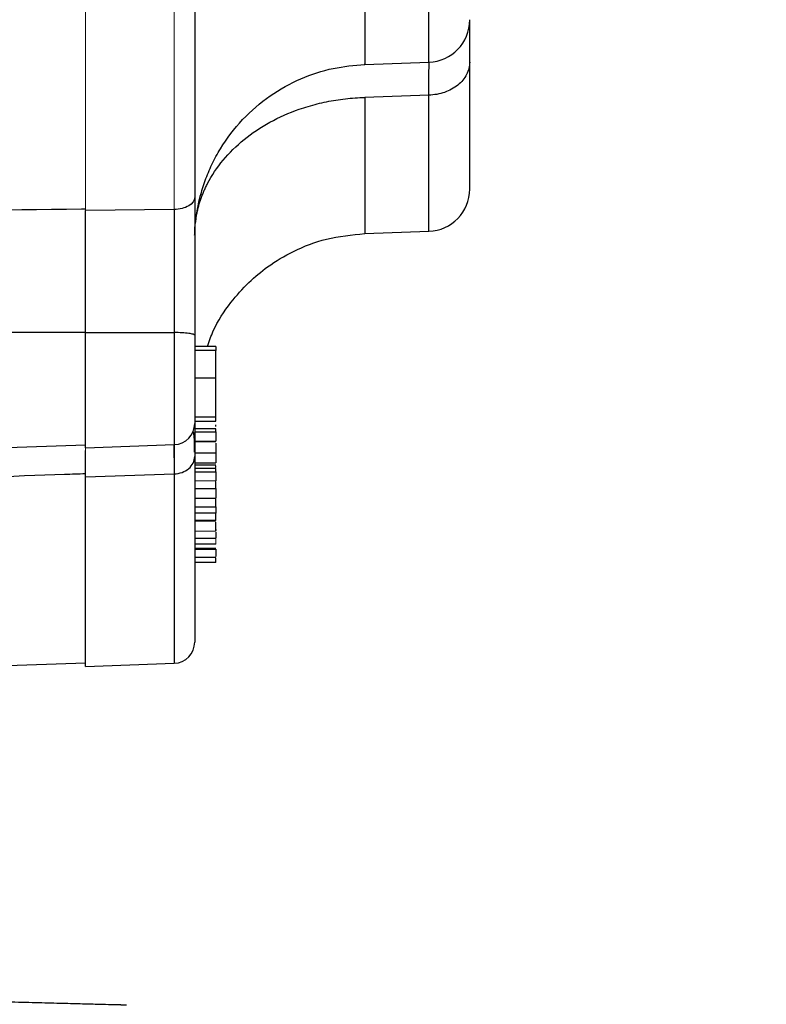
# Model space of a CAD drawing. Header units: inches. Extents: x 0.3 to 34.1, y 0.2 to 21.7.
# Tile 18 of 28: x 24.4 to 27, y 5 to 8.5. Entities that reach past the tile are written whole.
import ezdxf

# ---------------------------------------------------------------- set-up
doc = ezdxf.new("R2010")
doc.units = ezdxf.units.IN
doc.header["$MEASUREMENT"] = 0
doc.layers.add('SLD-0', color=7, linetype='Continuous', lineweight=25)
doc.styles.add('SLDTEXTSTYLE0', font='TXT', dxfattribs={"width": 0.75})
doc.dimstyles.new('SLDDIMSTYLE0', dxfattribs={"dimtxt": 0.125, "dimasz": 0.13, "dimexe": 0, "dimexo": 0.0625, "dimgap": 0.03125, "dimtad": 0, "dimtih": 1, "dimtoh": 1, "dimlfac": 0.8, "dimrnd": 1e-09, "dimzin": 12, "dimdsep": 46, "dimtxsty": 'SLDTEXTSTYLE0', "dimsah": 1, "dimcen": 0.09, "dimadec": 0, "dimazin": 3, "dimtfac": 1, "dimtofl": 0, "dimtmove": 0, "dimatfit": 3, "dimfxl": 1, "dimfrac": 2, "dimtolj": 1, "dimtzin": 12, "dimarcsym": 0})
doc.dimstyles.new('SLDDIMSTYLE1', dxfattribs={"dimtxt": 0.125, "dimasz": 0.13, "dimexe": 0, "dimexo": 0.0625, "dimgap": 0.03125, "dimtad": 0, "dimtih": 1, "dimtoh": 1, "dimlfac": 0.8, "dimrnd": 1e-09, "dimzin": 4, "dimdsep": 46, "dimtxsty": 'SLDTEXTSTYLE0', "dimsah": 1, "dimcen": 0.09, "dimadec": 0, "dimazin": 1, "dimtfac": 1, "dimtofl": 0, "dimtmove": 0, "dimatfit": 3, "dimfxl": 1, "dimfrac": 2, "dimtolj": 1, "dimtzin": 12, "dimarcsym": 0})

# ---------------------------------------------------------------- blocks, each defined once
blk = doc.blocks.new('_D_9')
at = {"layer": 'SLD-0'}
for p, q in [((21.8527, 13.8036), (27.7719, 13.8036)), ((27.6469, 13.8036), (27.6469, 9.1507)), ((27.3929, 9.1253), (27.3548, 9.1253)), ((27.3548, 9.1253), (27.3548, 8.9269)), ((27.9009, 9.1253), (27.9389, 9.1253)), ((27.9389, 9.1253), (27.9389, 8.9269)), ((27.3548, 8.9269), (27.3929, 8.9269)), ((27.9389, 8.9269), (27.9009, 8.9269)), ((27.6469, 4.6728), (27.6469, 8.7399)), ((23.422, 4.6728), (27.7719, 4.6728))]:
    blk.add_line(p, q, dxfattribs=at)
for points in [[(27.6469, 13.8036), (27.6269, 13.6736), (27.6669, 13.6736)], [(27.6469, 4.6728), (27.6669, 4.8028), (27.6269, 4.8028)]]:
    blk.add_solid(points, dxfattribs=at)
at = {"layer": 'SLD-0', "char_height": 0.125, "attachment_point": 1, "style": 'SLDTEXTSTYLE0'}
for s, insert in [('185.54', (27.3929, 9.088)), ('7.30', (27.4852, 8.901))]:
    blk.add_mtext(s, dxfattribs=dict(at, insert=insert))
blk = doc.blocks.new('_D_10')
at = {"layer": 'SLD-0'}
for p, q in [((21.8527, 13.8036), (28.7167, 13.8036)), ((28.5917, 13.8036), (28.5917, 9.1507)), ((28.3378, 9.1253), (28.2997, 9.1253)), ((28.2997, 9.1253), (28.2997, 8.9269)), ((28.8457, 9.1253), (28.8838, 9.1253)), ((28.8838, 9.1253), (28.8838, 8.9269)), ((28.2997, 8.9269), (28.3378, 8.9269)), ((28.8838, 8.9269), (28.8457, 8.9269)), ((28.5917, 3.1228), (28.5917, 8.7399)), ((21.0715, 3.1228), (28.7167, 3.1228))]:
    blk.add_line(p, q, dxfattribs=at)
for points in [[(28.5917, 13.8036), (28.5717, 13.6736), (28.6117, 13.6736)], [(28.5917, 3.1228), (28.6117, 3.2528), (28.5717, 3.2528)]]:
    blk.add_solid(points, dxfattribs=at)
at = {"layer": 'SLD-0', "char_height": 0.125, "attachment_point": 1, "style": 'SLDTEXTSTYLE0'}
for s, insert in [('217.03', (28.3378, 9.088)), ('8.54', (28.4301, 8.901))]:
    blk.add_mtext(s, dxfattribs=dict(at, insert=insert))

msp = doc.modelspace()

# ---------------------------------------------------------------- linework, layer by layer
at = {"color": 144, "linetype": 'Continuous', "lineweight": 18}
for p, q in [((24.6334, 7.8075), (24.6334, 12.0996)), ((24.9485, 12.0963), (24.9485, 7.8108)), ((24.6333, 6.9728), (24.6333, 6.9765)), ((24.6334, 6.8619), (24.6334, 6.8731)), ((25.0209, 6.848), (25.0959, 6.848)), ((25.0959, 6.7053), (25.0209, 6.7053)), ((25.0209, 6.6694), (25.0959, 6.6694)), ((25.0209, 6.6443), (25.0959, 6.6443)), ((25.0959, 6.6694), (25.0959, 6.6692)), ((25.0959, 6.623), (25.0209, 6.623))]:
    msp.add_line(p, q, dxfattribs=at)
at = {"color": 8, "linetype": 'Continuous', "lineweight": 25}
for p, q in [((25.8511, 8.3335), (25.8511, 9.1262)), ((25.8511, 7.7336), (25.8511, 8.2166)), ((25.624, 8.2086), (25.624, 7.7257)), ((24.9485, 7.3744), (24.9485, 6.9768)), ((24.9485, 6.873), (24.9485, 6.201))]:
    msp.add_line(p, q, dxfattribs=at)
at = {"color": 7, "linetype": 'Continuous', "lineweight": 25}
for p, q in [((25.6239, 8.3256), (25.8511, 8.3335)), ((25.8511, 8.2166), (25.624, 8.2086)), ((24.9485, 7.8108), (24.6334, 7.8075)), ((25.0249, 7.7659), (25.0259, 7.781)), ((25.624, 7.7257), (25.8511, 7.7336)), ((24.6334, 7.3742), (24.9485, 7.3744)), ((24.6334, 6.9658), (24.6334, 7.3742)), ((25.0209, 7.3648), (25.0209, 7.0517)), ((25.0959, 7.3249), (25.0209, 7.3249)), ((25.0959, 7.3104), (25.0209, 7.3104)), ((25.0959, 7.2132), (25.0959, 7.3104)), ((25.0209, 7.2132), (25.0959, 7.2132)), ((25.0209, 7.0753), (25.0959, 7.0753)), ((25.0209, 7.0594), (25.0959, 7.0594)), ((25.0959, 7.0327), (25.0209, 7.0327)), ((25.0209, 7.0225), (25.0959, 7.0225)), ((25.0209, 6.9895), (25.0959, 6.9895)), ((25.0209, 6.9879), (25.0959, 6.9879)), ((21.8027, 6.8776), (24.6334, 6.9765)), ((24.6334, 6.9731), (24.6305, 6.973)), ((24.6334, 6.9658), (24.9485, 6.9768)), ((25.0209, 6.9476), (25.0959, 6.9476)), ((25.0209, 6.9125), (25.0959, 6.9125)), ((25.0209, 6.9056), (25.0959, 6.9056)), ((25.0959, 6.8923), (25.0209, 6.8923)), ((25.0959, 6.8951), (25.0959, 6.901)), ((24.6334, 6.8619), (24.9485, 6.873)), ((24.6334, 6.19), (24.6334, 6.8619)), ((25.0209, 6.8799), (25.0959, 6.8799)), ((25.0209, 6.8214), (25.0959, 6.8214)), ((25.0959, 6.8214), (25.0959, 6.846)), ((25.0209, 6.7869), (25.0959, 6.7869)), ((25.0959, 6.7555), (25.0959, 6.784)), ((25.0209, 6.7555), (25.0959, 6.7555)), ((25.0959, 6.7337), (25.0209, 6.7337)), ((25.0959, 6.7078), (25.0209, 6.7078)), ((25.0959, 6.6761), (25.0959, 6.6726)), ((25.0959, 6.6436), (25.0209, 6.6436)), ((25.0209, 6.6246), (25.0959, 6.6246)), ((25.0209, 6.6099), (25.0959, 6.6099)), ((25.0209, 6.6056), (25.0959, 6.6056)), ((25.0959, 6.5768), (25.0209, 6.5768)), ((25.0959, 6.5588), (25.0209, 6.5588)), ((23.985, 6.1798), (24.6334, 6.2024)), ((24.6334, 6.19), (24.9485, 6.201))]:
    msp.add_line(p, q, dxfattribs=at)
for centre, radius in [((25.8459, 8.4834), 0.15), ((25.8459, 7.8835), 0.15), ((24.9459, 7.0517), 0.075), ((24.9459, 6.276), 0.075)]:
    msp.add_arc(centre, radius, 272, 0, dxfattribs=at)
for points, knots in [([(25.0209, 12.0535), (25.0209, 12.0422), (25.0209, 12.0195), (25.0209, 11.9853), (25.0209, 11.9508), (25.0209, 11.916), (25.0209, 11.881), (25.0209, 11.8458), (25.0209, 11.8104), (25.0209, 11.7747), (25.0209, 11.7388), (25.0209, 11.7026), (25.0209, 11.6662), (25.0209, 11.6296), (25.0209, 11.5225), (25.0209, 11.3412), (25.0209, 11.0781), (25.0209, 10.8063), (25.0209, 10.5261), (25.0209, 10.2413), (25.0209, 9.9536), (25.0209, 9.6659), (25.0209, 9.3811), (25.0209, 9.1009), (25.0209, 8.8291), (25.0209, 8.566), (25.0209, 8.3739), (25.0209, 8.2461), (25.0209, 8.1786), (25.0209, 8.112), (25.0209, 8.0461), (25.0209, 7.9811), (25.0209, 7.9168), (25.0209, 7.8747), (25.0209, 7.8536)], [0, 0, 0, 0, 0.0092393, 0.0184723, 0.0277, 0.0369236, 0.0461443, 0.0553632, 0.0645816, 0.0738006, 0.0830212, 0.0922448, 0.1014724, 0.1107053, 0.1199445, 0.1820216, 0.2441099, 0.3076878, 0.3712773, 0.4356331, 0.5000007, 0.5643565, 0.6287242, 0.6923019, 0.7558916, 0.8179684, 0.880057, 0.8972075, 0.9143403, 0.9314629, 0.9485827, 0.9657072, 0.9828438, 1, 1, 1, 1]), ([(25.9959, 8.3339), (25.9959, 8.3661), (25.9959, 8.4288), (25.9959, 8.4607), (25.9959, 8.4762)], [0, 0, 0, 0, 0.5139596, 1, 1, 1, 1]), ([(25.0209, 7.7194), (25.0212, 7.7321), (25.0219, 7.7568), (25.0281, 7.8022), (25.0389, 7.8541), (25.057, 7.9134), (25.0814, 7.9717), (25.1219, 8.0464), (25.1871, 8.1323), (25.2849, 8.217), (25.3946, 8.2776), (25.5089, 8.3155), (25.5864, 8.3223), (25.624, 8.3256)], [0, 0, 0, 0, 0.079113, 0.153787, 0.220528, 0.28058, 0.34025, 0.4021, 0.528324, 0.652943, 0.774186, 0.890338, 1, 1, 1, 1]), ([(25.9959, 8.3339), (25.9959, 8.3188), (25.9921, 8.3038), (25.9777, 8.276), (25.9671, 8.2631), (25.9404, 8.2415), (25.9244, 8.2327), (25.8893, 8.2205), (25.8703, 8.2171), (25.8511, 8.2166)], [0, 0, 0, 0, 0.25, 0.25, 0.5, 0.5, 0.75, 0.75, 1, 1, 1, 1]), ([(25.8511, 8.2166), (25.8512, 8.2348), (25.8514, 8.2689), (25.8516, 8.3094), (25.8516, 8.3251), (25.8516, 8.3337)], [0, 0, 0, 0, 0.342081, 0.637532, 1, 1, 1, 1]), ([(25.9959, 7.8835), (25.9959, 7.8836), (25.9959, 7.8839), (25.9959, 7.8853), (25.9959, 7.8878), (25.9959, 7.8925), (25.9959, 7.9005), (25.9959, 7.9141), (25.9959, 7.9315), (25.9959, 7.9595), (25.9959, 7.9946), (25.9959, 8.0365), (25.9959, 8.0821), (25.9959, 8.1463), (25.9959, 8.2098), (25.9959, 8.2564), (25.9959, 8.2824), (25.9959, 8.3104), (25.9959, 8.3275), (25.9959, 8.3339)], [0, 0, 0, 0, 0.022211, 0.058176, 0.093833, 0.123389, 0.188653, 0.253917, 0.318277, 0.382513, 0.51106, 0.573547, 0.635922, 0.760738, 0.880359, 0.898571, 0.940133, 0.977723, 1, 1, 1, 1]), ([(25.0208, 7.7194), (25.0209, 7.7243), (25.021, 7.734), (25.0219, 7.7486), (25.0233, 7.7631), (25.0252, 7.7775), (25.0276, 7.7917), (25.0306, 7.8059), (25.0341, 7.82), (25.0382, 7.8341), (25.0427, 7.848), (25.0478, 7.8618), (25.0534, 7.8756), (25.0596, 7.8892), (25.0785, 7.9274), (25.1184, 7.9876), (25.1935, 8.0615), (25.2851, 8.1228), (25.3652, 8.1583), (25.4232, 8.177), (25.4554, 8.1859), (25.4882, 8.1933), (25.5214, 8.1994), (25.5551, 8.2039), (25.5894, 8.2072), (25.6124, 8.2081), (25.624, 8.2086)], [0, 0, 0, 0, 0.019536, 0.038963, 0.058287, 0.077527, 0.096705, 0.115844, 0.134964, 0.154084, 0.173219, 0.192383, 0.211591, 0.230856, 0.250192, 0.37508, 0.500011, 0.624934, 0.74983, 0.78558, 0.821152, 0.856639, 0.892144, 0.927798, 0.963686, 1, 1, 1, 1]), ([(25.0209, 7.8536), (25.0209, 7.8486), (25.0209, 7.8385), (25.0209, 7.823), (25.0209, 7.8073), (25.0209, 7.7913), (25.0209, 7.7751), (25.0209, 7.7586), (25.0209, 7.728), (25.0209, 7.6824), (25.0209, 7.6206), (25.0209, 7.5574), (25.0209, 7.504), (25.0209, 7.4611), (25.0209, 7.4289), (25.0209, 7.3968), (25.0209, 7.3755), (25.0209, 7.3648)], [0, 0, 0, 0, 0.035675, 0.071324, 0.106972, 0.142644, 0.178364, 0.214157, 0.250048, 0.374994, 0.500045, 0.624895, 0.74997, 0.812525, 0.87496, 0.937407, 1, 1, 1, 1]), ([(21.8027, 7.7831), (21.8533, 7.7836), (21.9051, 7.7842), (22.1385, 7.7867), (22.3605, 7.7891), (22.7213, 7.7929), (22.86, 7.7944), (23.0855, 7.7968), (23.1723, 7.7977), (23.4324, 7.8004), (23.6059, 7.8023), (24.0569, 7.807), (24.3344, 7.8099), (24.6242, 7.8129), (24.6288, 7.813), (24.6334, 7.813)], [-8.489041, -8.489041, -8.489041, -8.489041, -8.176349, -8.176349, -7.118247, -7.118247, -6.589195, -6.589195, -5.742713, -5.742713, -4.388342, -4.388342, -2.885837, -2.885837, -2.861615, -2.861615, -2.861615, -2.861615]), ([(24.6334, 7.3742), (24.6334, 7.4122), (24.6334, 7.4503), (24.6334, 7.5266), (24.6334, 7.5641), (24.6334, 7.619), (24.6334, 7.6371), (24.6334, 7.673), (24.6334, 7.6907), (24.6334, 7.743), (24.6334, 7.7761), (24.6334, 7.8075)], [0, 0, 0, 0, 0.25, 0.25, 0.5, 0.5, 0.625, 0.625, 0.75, 0.75, 1, 1, 1, 1]), ([(24.9485, 7.8108), (24.9486, 7.7664), (24.9486, 7.7174), (24.9487, 7.62), (24.9487, 7.5723), (24.9486, 7.493), (24.9486, 7.4621), (24.9485, 7.4123), (24.9485, 7.3933), (24.9485, 7.3744)], [-1.040161, -1.040161, -1.040161, -1.040161, -0.910141, -0.910141, -0.702109, -0.702109, -0.369257, -0.369257, 0, 0, 0, 0]), ([(25.0663, 7.3249), (25.0726, 7.3436), (25.0914, 7.3999), (25.1431, 7.4763), (25.2093, 7.5516), (25.2836, 7.6134), (25.3748, 7.6679), (25.4908, 7.7125), (25.5782, 7.7211), (25.624, 7.7257)], [0, 0, 0, 0, 0.0810849, 0.243656, 0.3747125, 0.4934458, 0.639908, 0.8110507, 1, 1, 1, 1]), ([(21.8027, 7.372), (22.0479, 7.3724), (22.5322, 7.3733), (23.2492, 7.3743), (23.9475, 7.375), (24.4068, 7.3752), (24.6334, 7.3753)], [0, 0, 0, 0, 0.259892, 0.51319, 0.759892, 1, 1, 1, 1]), ([(25.0209, 7.3648), (25.0209, 7.366), (25.019, 7.3672), (25.0118, 7.3695), (25.0065, 7.3706), (24.9931, 7.3723), (24.9851, 7.373), (24.9676, 7.374), (24.9581, 7.3743), (24.9485, 7.3744)], [0, 0, 0, 0, 0.25, 0.25, 0.5, 0.5, 0.75, 0.75, 1, 1, 1, 1]), ([(25.0959, 7.3247), (25.0959, 7.3239), (25.0959, 7.3222), (25.0959, 7.3169), (25.0959, 7.3121), (25.0959, 7.3104)], [0, 0, 0, 0, 0.341619, 0.763154, 1, 1, 1, 1]), ([(25.0959, 7.0753), (25.0959, 7.0809), (25.0959, 7.0898), (25.0959, 7.1111), (25.0959, 7.1236), (25.0959, 7.1502), (25.0959, 7.1642), (25.0959, 7.1909), (25.0959, 7.2037), (25.0959, 7.2132)], [0, 0, 0, 0, 0.25, 0.25, 0.5, 0.5, 0.75, 0.75, 1, 1, 1, 1]), ([(25.0959, 7.0876), (25.0959, 7.0889), (25.0959, 7.0945), (25.0959, 7.1021), (25.0959, 7.1078), (25.0959, 7.1093)], [0, 0, 0, 0, 0.185522, 0.77927, 1, 1, 1, 1]), ([(25.0959, 7.0594), (25.0959, 7.0594), (25.0959, 7.0594), (25.0959, 7.0606), (25.0959, 7.0631), (25.0959, 7.0674), (25.0959, 7.0726), (25.0959, 7.0753)], [0, 0, 0, 0, 0.035654, 0.223918, 0.413753, 0.704303, 1, 1, 1, 1]), ([(25.0208, 6.9501), (25.0208, 6.9524), (25.0208, 6.9638), (25.0204, 6.9799), (25.0197, 6.998), (25.0182, 7.0149), (25.0168, 7.0227), (25.0147, 7.0235), (25.0141, 7.0237)], [0, 0, 0, 0, 0.048308, 0.239323, 0.407748, 0.615308, 0.877894, 1, 1, 1, 1]), ([(25.0209, 7.0517), (25.0209, 7.0485), (25.0209, 7.0402), (25.0209, 7.0018), (25.0209, 6.9569), (25.0209, 6.9345)], [0, 0, 0, 0, 0.240998, 0.620469, 1, 1, 1, 1]), ([(25.0959, 7.0408), (25.0959, 7.0425), (25.0959, 7.0443), (25.0959, 7.0469), (25.0959, 7.0471)], [0, 0, 0, 0, 0.9076971, 1, 1, 1, 1]), ([(25.0959, 7.0225), (25.0959, 7.0239), (25.0959, 7.0275), (25.0959, 7.031), (25.0959, 7.0318), (25.0959, 7.0322)], [0, 0, 0, 0, 0.24918, 0.642771, 1, 1, 1, 1]), ([(25.0959, 7.0129), (25.0959, 7.0102), (25.0959, 7.0051), (25.0959, 6.9998), (25.0959, 6.9974)], [0, 0, 0, 0, 0.5384, 1, 1, 1, 1]), ([(24.6334, 6.8619), (24.6334, 6.8729), (24.6334, 6.8952), (24.6334, 6.9275), (24.6334, 6.9497), (24.6334, 6.9554), (24.6334, 6.9557)], [0, 0, 0, 0, 0.260533, 0.523561, 0.968981, 1, 1, 1, 1]), ([(25.0959, 6.9819), (25.0959, 6.9804), (25.0959, 6.9706), (25.0959, 6.9587), (25.0959, 6.9496), (25.0959, 6.9476)], [0, 0, 0, 0, 0.12852, 0.801807, 1, 1, 1, 1]), ([(25.0209, 6.9345), (25.0209, 6.9267), (25.0209, 6.911), (25.0209, 6.8881), (25.0209, 6.8655), (25.0209, 6.8433), (25.0209, 6.8215), (25.0209, 6.8001), (25.0209, 6.7791), (25.0209, 6.7585), (25.0209, 6.7383), (25.0209, 6.7185), (25.0209, 6.699), (25.0209, 6.68), (25.0209, 6.626), (25.0209, 6.544), (25.0209, 6.4484), (25.0209, 6.3724), (25.0209, 6.3304), (25.0209, 6.3087), (25.0209, 6.2986), (25.0209, 6.2904), (25.0209, 6.2839), (25.0209, 6.2794), (25.0209, 6.2765), (25.0209, 6.2762), (25.0209, 6.276)], [0, 0, 0, 0, 0.018478, 0.036942, 0.055396, 0.073843, 0.092283, 0.11072, 0.129155, 0.147592, 0.166032, 0.184478, 0.202932, 0.221397, 0.239874, 0.364021, 0.48819, 0.615338, 0.742509, 0.779333, 0.816114, 0.852869, 0.889617, 0.926375, 0.963164, 1, 1, 1, 1]), ([(25.0959, 6.9476), (25.0959, 6.946), (25.0959, 6.9429), (25.0959, 6.9385), (25.0959, 6.9342), (25.0959, 6.9301), (25.0959, 6.9262), (25.0959, 6.9225), (25.0959, 6.919), (25.0959, 6.9156), (25.0959, 6.9135), (25.0959, 6.9125)], [0, 0, 0, 0, 0.0986645, 0.1994256, 0.3027733, 0.409162, 0.5190083, 0.6326908, 0.7505513, 0.8728963, 1, 1, 1, 1]), ([(25.0959, 6.8799), (25.0959, 6.8814), (25.0959, 6.8853), (25.0959, 6.8897), (25.0959, 6.8911), (25.0959, 6.8919)], [0, 0, 0, 0, 0.234488, 0.604873, 1, 1, 1, 1]), ([(24.6334, 6.8731), (24.6091, 6.8722), (24.5845, 6.8714), (24.3795, 6.8641), (24.1575, 6.8563), (23.7967, 6.8436), (23.6579, 6.8387), (23.4324, 6.8308), (23.3457, 6.8278), (23.0855, 6.8186), (22.9121, 6.8125), (22.4611, 6.7967), (22.1835, 6.787), (21.8673, 6.776), (21.8353, 6.7748), (21.8027, 6.7737)], [-8.633626, -8.633626, -8.633626, -8.633626, -8.487426, -8.487426, -7.429312, -7.429312, -6.900255, -6.900255, -6.053764, -6.053764, -4.699378, -4.699378, -3.196856, -3.196856, -3.028142, -3.028142, -3.028142, -3.028142]), ([(25.0959, 6.7869), (25.0959, 6.7865), (25.0959, 6.7859), (25.0959, 6.7867), (25.0959, 6.7869)], [0, 0, 0, 0, 0.717897, 1, 1, 1, 1]), ([(25.0959, 6.7078), (25.0959, 6.7075), (25.0959, 6.7071), (25.0959, 6.7077), (25.0959, 6.7079)], [0, 0, 0, 0, 0.825228, 1, 1, 1, 1]), ([(25.0959, 6.6694), (25.0959, 6.67), (25.0959, 6.6714), (25.0959, 6.6773), (25.0959, 6.6875), (25.0959, 6.6963), (25.0959, 6.7014)], [0, 0, 0, 0, 0.1314079, 0.309945, 0.6028903, 1, 1, 1, 1]), ([(25.0959, 6.6663), (25.0959, 6.666), (25.0959, 6.6619), (25.0959, 6.6552), (25.0959, 6.6485), (25.0959, 6.6452), (25.0959, 6.6445), (25.0959, 6.6443)], [0, 0, 0, 0, 0.027546, 0.4077, 0.714743, 0.897112, 1, 1, 1, 1]), ([(25.0959, 6.6056), (25.0959, 6.6045), (25.0959, 6.6022), (25.0959, 6.599), (25.0959, 6.5959), (25.0959, 6.5929), (25.0959, 6.5901), (25.0959, 6.5874), (25.0959, 6.5849), (25.0959, 6.5824), (25.0959, 6.581), (25.0959, 6.5803)], [0, 0, 0, 0, 0.101103, 0.200328, 0.299702, 0.401244, 0.506849, 0.618205, 0.736754, 0.863694, 1, 1, 1, 1]), ([(25.0959, 6.5588), (25.0959, 6.559), (25.0959, 6.5656), (25.0959, 6.57), (25.0959, 6.5717), (25.0959, 6.5735), (25.0959, 6.5752)], [-1.395833, -1.395833, -1.395833, -1.395833, -0.395833, -0.395833, -0.395833, 0, 0, 0, 0]), ([(24.7797, 4.988), (24.7796, 4.988), (24.7796, 4.988), (24.7788, 4.988), (24.7777, 4.988), (24.776, 4.9881), (24.7739, 4.9881), (24.7713, 4.9882), (24.7683, 4.9883), (24.7648, 4.9884), (24.7608, 4.9885), (24.75, 4.9888), (24.7273, 4.9894), (24.6829, 4.9905), (24.6253, 4.992), (24.5537, 4.9939), (24.4694, 4.9961), (24.373, 4.9986), (24.2659, 5.0014), (24.1498, 5.0045), (24.0264, 5.0077), (23.8983, 5.0111), (23.7664, 5.0145), (23.6597, 5.0173), (23.5798, 5.0194), (23.5278, 5.0208), (23.4754, 5.0221), (23.4229, 5.0235), (23.3877, 5.0244), (23.37, 5.0249)], [0, 0, 0, 0, 0.011731, 0.023447, 0.035151, 0.046847, 0.05854, 0.070231, 0.081926, 0.093628, 0.105341, 0.117068, 0.17886, 0.240651, 0.304839, 0.369028, 0.434487, 0.499949, 0.565412, 0.630878, 0.695078, 0.75928, 0.821088, 0.882898, 0.906344, 0.929748, 0.953138, 0.976546, 1, 1, 1, 1])]:
    msp.add_open_spline(points, degree=3, knots=knots, dxfattribs=at)
at = {"color": 8, "linetype": 'Continuous', "lineweight": 25}
for points, knots in [([(25.624, 8.8136), (25.624, 8.7779), (25.624, 8.7066), (25.624, 8.6048), (25.624, 8.513), (25.624, 8.4356), (25.624, 8.3758), (25.624, 8.339), (25.624, 8.3231), (25.624, 8.3267), (25.624, 8.3272)], [0, 0, 0, 0, 0.13943, 0.278861, 0.418291, 0.557721, 0.697152, 0.836582, 0.976012, 1, 1, 1, 1]), ([(24.9486, 6.9775), (24.9486, 6.9769), (24.9487, 6.9741), (24.9487, 6.9633), (24.9486, 6.9445), (24.9486, 6.9226), (24.9485, 6.8996), (24.9485, 6.8808), (24.9485, 6.873)], [0, 0, 0, 0, 0.06144, 0.278959, 0.49774, 0.649777, 0.852926, 1, 1, 1, 1]), ([(24.9486, 6.9302), (24.9486, 6.9388), (24.9487, 6.9552), (24.9487, 6.9698), (24.9487, 6.9735), (24.9487, 6.9744)], [0, 0, 0, 0, 0.459121, 0.880331, 1, 1, 1, 1])]:
    msp.add_open_spline(points, degree=3, knots=knots, dxfattribs=at)
at = {"color": 7, "linetype": 'Continuous', "lineweight": 25}
for points in [[(25.0209, 7.8536), (25.0209, 7.8427), (25.0054, 7.8208), (24.9677, 7.8112), (24.9485, 7.8108)], [(25.0959, 7.0225), (25.0959, 7.0126), (25.0959, 6.9944), (25.0959, 6.9895)], [(24.9485, 6.873), (24.9677, 6.8735), (25.0054, 6.8873), (25.0209, 6.9187), (25.0209, 6.9345)], [(25.0959, 6.8799), (25.0959, 6.8694), (25.0959, 6.852), (25.0959, 6.848)], [(25.0959, 6.8214), (25.0959, 6.8081), (25.0959, 6.7902), (25.0959, 6.7869)], [(25.0959, 6.7555), (25.0959, 6.7475), (25.0959, 6.7384), (25.0959, 6.7337)], [(25.0959, 6.7078), (25.0959, 6.7098), (25.0959, 6.7256), (25.0959, 6.7337)]]:
    msp.add_open_spline(points, degree=3, dxfattribs=at)
at = {"color": 144, "linetype": 'Continuous', "lineweight": 18}
for points, knots in [([(24.6334, 6.8731), (24.6334, 6.8936), (24.6333, 6.9343), (24.6333, 6.9558), (24.6333, 6.9665)], [0, 0, 0, 0, 0.504489, 1, 1, 1, 1]), ([(25.0959, 6.6424), (25.0959, 6.6421), (25.0959, 6.6386), (25.0959, 6.6327), (25.0959, 6.6271), (25.0959, 6.6239), (25.0959, 6.6233), (25.0959, 6.623)], [0, 0, 0, 0, 0.033874, 0.376226, 0.712653, 0.86701, 1, 1, 1, 1])]:
    msp.add_open_spline(points, degree=3, knots=knots, dxfattribs=at)

# ---------------------------------------------------------------- dimensions: what is measured, and where the dimension line sits
at = {"layer": 'SLD-0'}
for base, p2, dimstyle, picture, middle in [((28.5917, 3.1228), (21.0215, 3.1228), 'SLDDIMSTYLE0', '_D_10', (28.5917, 8.9453)), ((27.6469, 4.6728), (23.372, 4.6728), 'SLDDIMSTYLE1', '_D_9', (27.6469, 8.9453))]:
    dim = msp.add_linear_dim(base=base, p1=(21.8027, 13.8036), p2=p2, angle=90, dimstyle=dimstyle, dxfattribs=at)
    dim.commit()
    dim.dimension.update_dxf_attribs({"geometry": picture, "text_midpoint": middle, "dimtype": 160})

doc.saveas('drawing.dxf')
